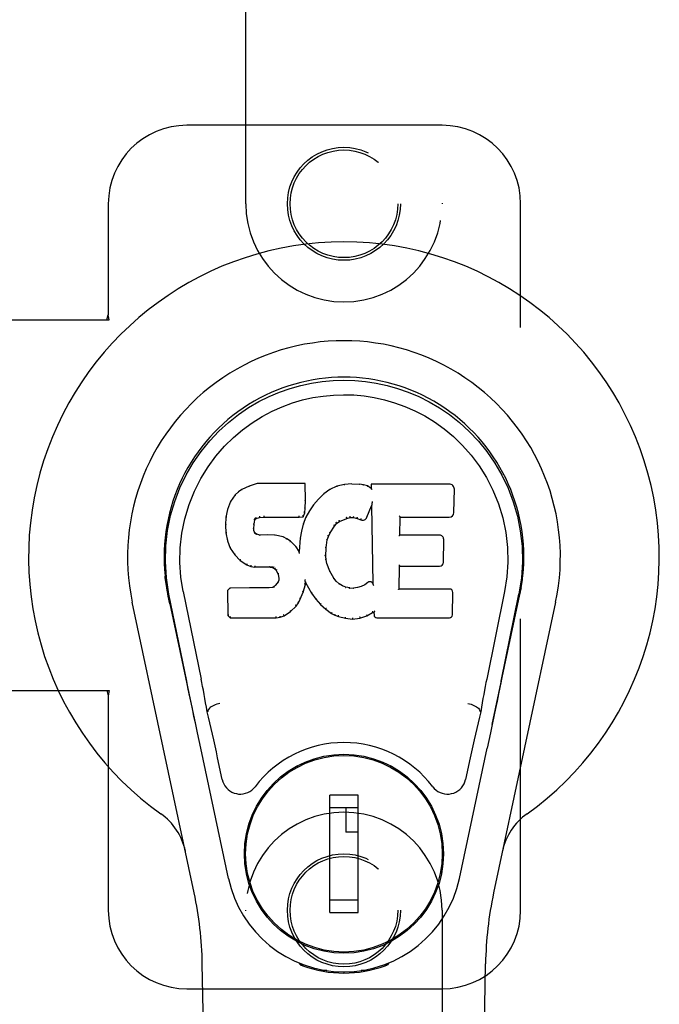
# Model space of a CAD drawing. Header units: inches. Extents: x 0 to 169, y 0 to 109.
# Tile 15 of 23: x 55.42 to 57.46, y 55.61 to 58.75. Entities that reach past the tile are written whole.
import ezdxf

# ---------------------------------------------------------------- set-up
doc = ezdxf.new("R2010")
doc.units = ezdxf.units.IN
doc.header["$LTSCALE"] = 9.280397
doc.header["$MEASUREMENT"] = 0
doc.linetypes.add('HIDDEN', pattern=[0.2, 0.1, -0.1])
doc.layers.add('DOOR_ASSEMBLY_RIGHT', color=7, linetype='CONTINUOUS')

msp = doc.modelspace()

# ---------------------------------------------------------------- linework, layer by layer
at = {"layer": 'DOOR_ASSEMBLY_RIGHT', "color": 8, "linetype": 'HIDDEN'}
for p, q in [((56.1421, 58.1588), (56.1421, 60.0163)), ((56.7671, 60.0163), (56.7671, 58.1588)), ((56.7671, 58.4088), (55.9546, 58.4088)), ((55.7046, 58.1588), (55.7046, 57.8056)), ((57.0171, 55.9088), (57.0171, 58.1588)), ((55.3866, 57.7888), (55.7076, 57.7888)), ((55.7002, 57.7888), (55.7046, 57.8056)), ((55.7076, 57.7888), (55.7046, 57.8056)), ((55.3866, 56.6088), (55.7076, 56.6088)), ((55.7002, 56.6088), (55.7046, 56.5919)), ((55.7076, 56.6088), (55.7046, 56.5919)), ((55.7046, 56.5919), (55.7046, 55.9088)), ((56.1421, 54.0513), (56.1421, 55.9088)), ((56.7671, 55.9088), (56.7671, 54.0513)), ((55.9546, 55.6588), (56.7671, 55.6588))]:
    msp.add_line(p, q, dxfattribs=at)
at = {"layer": 'DOOR_ASSEMBLY_RIGHT', "color": 7, "linetype": 'Continuous'}
for p, q in [((56.1527, 57.26), (56.1296, 57.2494)), ((56.1785, 57.2682), (56.1527, 57.26)), ((56.153, 57.2594), (56.1527, 57.26)), ((56.3314, 57.2682), (56.1785, 57.2682)), ((56.1786, 57.2676), (56.1785, 57.2682)), ((56.3308, 57.2676), (56.3314, 57.2682)), ((56.3326, 57.2134), (56.3314, 57.2682)), ((56.4325, 57.259), (56.41, 57.2491)), ((56.4561, 57.2644), (56.4325, 57.259)), ((56.4327, 57.2584), (56.4325, 57.259)), ((56.4797, 57.2668), (56.4561, 57.2644)), ((56.4562, 57.2638), (56.4561, 57.2644)), ((56.4797, 57.2668), (56.5037, 57.2663)), ((56.4797, 57.2661), (56.4797, 57.2668)), ((56.4798, 57.2655), (56.4797, 57.2661)), ((56.5036, 57.2657), (56.5037, 57.2663)), ((56.5165, 57.2643), (56.5037, 57.2663)), ((56.5164, 57.2637), (56.5165, 57.2643)), ((56.5294, 57.2601), (56.5165, 57.2643)), ((56.5291, 57.2595), (56.5294, 57.2601)), ((56.5415, 57.2521), (56.5294, 57.2601)), ((56.79, 57.2662), (56.5413, 57.2662)), ((56.5413, 57.2662), (56.5415, 57.2521)), ((56.5419, 57.2656), (56.5413, 57.2662)), ((56.1086, 57.2322), (56.0938, 57.2103)), ((56.1185, 57.2417), (56.1086, 57.2322)), ((56.1091, 57.2317), (56.1086, 57.2322)), ((56.1296, 57.2494), (56.1185, 57.2417)), ((56.1189, 57.2412), (56.1185, 57.2417)), ((56.1299, 57.2488), (56.1296, 57.2494)), ((56.3904, 57.2348), (56.3733, 57.2184)), ((56.41, 57.2491), (56.3904, 57.2348)), ((56.3908, 57.2343), (56.3904, 57.2348)), ((56.4104, 57.2485), (56.41, 57.2491)), ((56.5415, 57.2521), (56.5421, 57.251)), ((56.8048, 57.1754), (56.8061, 57.2498)), ((56.0938, 57.2103), (56.0841, 57.1857)), ((56.0944, 57.21), (56.0938, 57.2103)), ((56.3312, 57.189), (56.3326, 57.2134)), ((56.332, 57.2134), (56.3326, 57.2134)), ((56.3581, 57.2006), (56.3448, 57.1814)), ((56.3733, 57.2184), (56.3581, 57.2006)), ((56.3586, 57.2002), (56.3581, 57.2006)), ((56.3737, 57.218), (56.3733, 57.2184)), ((56.5276, 57.1604), (56.5425, 57.1972)), ((56.543, 57.2001), (56.5425, 57.1972)), ((56.5425, 57.1972), (56.5468, 56.95)), ((56.5432, 57.2019), (56.5431, 57.2014)), ((56.5433, 57.2026), (56.5432, 57.2019)), ((56.5434, 57.2033), (56.5433, 57.2026)), ((56.5436, 57.2045), (56.5434, 57.2033)), ((56.5438, 57.2055), (56.5436, 57.2045)), ((56.544, 57.2068), (56.5438, 57.2055)), ((56.5442, 57.2082), (56.544, 57.2068)), ((56.5446, 57.2101), (56.5442, 57.2082)), ((56.5448, 57.2112), (56.5446, 57.2101)), ((56.0841, 57.1857), (56.0791, 57.1606)), ((56.0847, 57.1855), (56.0841, 57.1857)), ((56.1862, 57.1599), (56.1996, 57.1609)), ((56.1995, 57.1648), (56.1996, 57.1634)), ((56.1996, 57.1615), (56.1996, 57.1609)), ((56.1996, 57.1609), (56.3125, 57.1609)), ((56.3125, 57.1634), (56.3124, 57.1648)), ((56.3125, 57.1609), (56.3252, 57.162)), ((56.3125, 57.1615), (56.3125, 57.1609)), ((56.3247, 57.1625), (56.3252, 57.162)), ((56.3252, 57.162), (56.3297, 57.1747)), ((56.3291, 57.1748), (56.3297, 57.1747)), ((56.3297, 57.1747), (56.3312, 57.189)), ((56.3306, 57.1891), (56.3312, 57.189)), ((56.3448, 57.1814), (56.3337, 57.1607)), ((56.3453, 57.181), (56.3448, 57.1814)), ((56.6324, 57.1036), (56.6334, 57.1608)), ((56.6328, 57.1614), (56.6334, 57.1608)), ((56.6334, 57.1608), (56.79, 57.1608)), ((56.0791, 57.1606), (56.0777, 57.1357)), ((56.0783, 57.1357), (56.0777, 57.1357)), ((56.0777, 57.1357), (56.0789, 57.1107)), ((56.0797, 57.1605), (56.0791, 57.1606)), ((56.1678, 57.124), (56.1687, 57.138)), ((56.1681, 57.138), (56.1687, 57.138)), ((56.1687, 57.138), (56.1707, 57.151)), ((56.1701, 57.1512), (56.1707, 57.151)), ((56.1707, 57.151), (56.1723, 57.1543)), ((56.1718, 57.1547), (56.1723, 57.1543)), ((56.1723, 57.1543), (56.1749, 57.1564)), ((56.1746, 57.1569), (56.1749, 57.1564)), ((56.1749, 57.1564), (56.1862, 57.1599)), ((56.1861, 57.1604), (56.1862, 57.1599)), ((56.3251, 57.1388), (56.3191, 57.1163)), ((56.3337, 57.1607), (56.3251, 57.1388)), ((56.3257, 57.1386), (56.3251, 57.1388)), ((56.3343, 57.1604), (56.3337, 57.1607)), ((56.4105, 57.1104), (56.4245, 57.1325)), ((56.424, 57.1328), (56.4245, 57.1325)), ((56.4245, 57.1325), (56.4316, 57.1412)), ((56.4312, 57.1416), (56.4316, 57.1412)), ((56.4316, 57.1412), (56.4404, 57.1472)), ((56.4401, 57.1477), (56.4404, 57.1472)), ((56.4404, 57.1472), (56.4637, 57.1569)), ((56.4636, 57.1574), (56.4637, 57.1569)), ((56.4637, 57.1569), (56.4745, 57.1596)), ((56.4744, 57.1602), (56.4745, 57.1596)), ((56.4745, 57.1596), (56.4854, 57.1595)), ((56.4855, 57.16), (56.4854, 57.1595)), ((56.4854, 57.1595), (56.4968, 57.1568)), ((56.497, 57.1573), (56.4968, 57.1568)), ((56.4968, 57.1568), (56.5084, 57.1523)), ((56.5087, 57.1528), (56.5084, 57.1523)), ((56.0795, 57.1107), (56.0789, 57.1107)), ((56.0789, 57.1107), (56.0835, 57.0858)), ((56.1672, 57.124), (56.1678, 57.124)), ((56.1677, 57.1179), (56.1683, 57.1181)), ((56.1683, 57.1181), (56.1678, 57.124)), ((56.1697, 57.1134), (56.1683, 57.1181)), ((56.1691, 57.1131), (56.1697, 57.1134)), ((56.1724, 57.1097), (56.1697, 57.1134)), ((56.1719, 57.1093), (56.1724, 57.1097)), ((56.176, 57.107), (56.1724, 57.1097)), ((56.1758, 57.1064), (56.176, 57.107)), ((56.1875, 57.1037), (56.176, 57.107)), ((56.2106, 57.1045), (56.1875, 57.1037)), ((56.1875, 57.1031), (56.1875, 57.1037)), ((56.2356, 57.1032), (56.2106, 57.1045)), ((56.2106, 57.1039), (56.2106, 57.1045)), ((56.2106, 57.1033), (56.2106, 57.1039)), ((56.2355, 57.1026), (56.2356, 57.1032)), ((56.2607, 57.0977), (56.2356, 57.1032)), ((56.3191, 57.1163), (56.3153, 57.0936)), ((56.3197, 57.1162), (56.3191, 57.1163)), ((56.4015, 57.0886), (56.405, 57.0997)), ((56.4045, 57.0999), (56.405, 57.0997)), ((56.405, 57.0997), (56.4105, 57.1104)), ((56.41, 57.1107), (56.4105, 57.1104)), ((56.6318, 57.103), (56.6324, 57.1036)), ((56.759, 57.1036), (56.6324, 57.1036)), ((56.0841, 57.086), (56.0835, 57.0858)), ((56.0835, 57.0858), (56.0928, 57.0621)), ((56.2605, 57.0971), (56.2607, 57.0977)), ((56.2732, 57.092), (56.2607, 57.0977)), ((56.2729, 57.0914), (56.2732, 57.092)), ((56.2843, 57.0841), (56.2732, 57.092)), ((56.2839, 57.0836), (56.2843, 57.0841)), ((56.3024, 57.0659), (56.2843, 57.0841)), ((56.3153, 57.0936), (56.3116, 57.0514)), ((56.3159, 57.0935), (56.3153, 57.0936)), ((56.398, 57.063), (56.4015, 57.0886)), ((56.4009, 57.0887), (56.4015, 57.0886)), ((56.7711, 57.0169), (56.7724, 57.09)), ((56.0933, 57.0624), (56.0928, 57.0621)), ((56.0928, 57.0621), (56.1068, 57.0407)), ((56.1073, 57.0411), (56.1068, 57.0407)), ((56.1068, 57.0407), (56.1246, 57.0224)), ((56.302, 57.0655), (56.3024, 57.0659)), ((56.3116, 57.0514), (56.3024, 57.0659)), ((56.3121, 57.0496), (56.3116, 57.0514)), ((56.3962, 57.0369), (56.3968, 57.0369)), ((56.3968, 57.0369), (56.398, 57.063)), ((56.3978, 57.0248), (56.3968, 57.0369)), ((56.3974, 57.063), (56.398, 57.063)), ((56.1249, 57.0229), (56.1246, 57.0224)), ((56.1246, 57.0224), (56.146, 57.0086)), ((56.1462, 57.0091), (56.146, 57.0086)), ((56.146, 57.0086), (56.1586, 57.0039)), ((56.1587, 57.0045), (56.1586, 57.0039)), ((56.1586, 57.0039), (56.1715, 57.0017)), ((56.3972, 57.0247), (56.3978, 57.0248)), ((56.4004, 57.0129), (56.3978, 57.0248)), ((56.3999, 57.0127), (56.4004, 57.0129)), ((56.4099, 56.9889), (56.4004, 57.0129)), ((56.6306, 56.932), (56.6319, 57.0051)), ((56.6314, 57.0056), (56.6319, 57.0051)), ((56.6319, 57.0051), (56.759, 57.0051)), ((56.1716, 57.0023), (56.1715, 57.0017)), ((56.2193, 57.0013), (56.1715, 57.0017)), ((56.2193, 57.0018), (56.2193, 57.0013)), ((56.2193, 57.0013), (56.2257, 57.0007)), ((56.2258, 57.0012), (56.2257, 57.0007)), ((56.2257, 57.0007), (56.2308, 56.999)), ((56.231, 56.9995), (56.2308, 56.999)), ((56.2308, 56.999), (56.2352, 56.9956)), ((56.2356, 56.9961), (56.2352, 56.9956)), ((56.2352, 56.9956), (56.2392, 56.991)), ((56.2397, 56.9914), (56.2392, 56.991)), ((56.2392, 56.991), (56.245, 56.9793)), ((56.2456, 56.9795), (56.245, 56.9793)), ((56.245, 56.9793), (56.2474, 56.966)), ((56.4093, 56.9887), (56.4099, 56.9889)), ((56.4223, 56.9666), (56.4099, 56.9889)), ((56.2368, 56.9439), (56.2323, 56.9395)), ((56.2451, 56.955), (56.2368, 56.9439)), ((56.2373, 56.9435), (56.2368, 56.9439)), ((56.2469, 56.9602), (56.2451, 56.955)), ((56.2456, 56.9547), (56.2451, 56.955)), ((56.2474, 56.966), (56.2469, 56.9602)), ((56.2475, 56.96), (56.2469, 56.9602)), ((56.248, 56.966), (56.2474, 56.966)), ((56.3249, 56.9224), (56.3318, 56.9464)), ((56.3307, 56.9611), (56.3305, 56.9622)), ((56.3309, 56.9604), (56.3307, 56.9611)), ((56.331, 56.9598), (56.3309, 56.9604)), ((56.3312, 56.9591), (56.331, 56.9598)), ((56.3313, 56.9585), (56.3312, 56.9591)), ((56.3312, 56.9465), (56.3318, 56.9464)), ((56.3314, 56.9579), (56.3313, 56.9585)), ((56.3315, 56.9572), (56.3314, 56.9579)), ((56.3318, 56.9464), (56.3323, 56.9523)), ((56.3323, 56.9523), (56.3319, 56.9542)), ((56.3323, 56.9523), (56.3515, 56.9183)), ((56.4218, 56.9662), (56.4223, 56.9666)), ((56.4302, 56.9572), (56.4223, 56.9666)), ((56.4297, 56.9568), (56.4302, 56.9572)), ((56.4395, 56.9489), (56.4302, 56.9572)), ((56.4391, 56.9484), (56.4395, 56.9489)), ((56.4497, 56.942), (56.4395, 56.9489)), ((56.4494, 56.9414), (56.4497, 56.942)), ((56.4608, 56.9375), (56.4497, 56.942)), ((56.5208, 56.9457), (56.5094, 56.9405)), ((56.5312, 56.9529), (56.5208, 56.9457)), ((56.5211, 56.9452), (56.5208, 56.9457)), ((56.5315, 56.9524), (56.5312, 56.9529)), ((56.5468, 56.95), (56.5468, 56.95)), ((56.5474, 56.9479), (56.5468, 56.95)), ((56.5495, 56.9425), (56.5488, 56.9446)), ((55.8906, 56.9359), (55.892, 56.9288)), ((55.8937, 56.9192), (55.8931, 56.9222)), ((55.8943, 56.916), (55.8937, 56.9192)), ((55.8956, 56.9095), (55.8943, 56.916)), ((55.9541, 56.6383), (55.8976, 56.9152)), ((55.9431, 56.9244), (56.0001, 56.6454)), ((56.0918, 56.9351), (56.0838, 56.927)), ((56.0844, 56.9268), (56.0838, 56.927)), ((56.0838, 56.927), (56.0852, 56.8478)), ((56.1535, 56.9357), (56.0918, 56.9351)), ((56.092, 56.9345), (56.0918, 56.9351)), ((56.2142, 56.936), (56.1535, 56.9357)), ((56.1535, 56.9351), (56.1535, 56.9357)), ((56.1535, 56.9351), (56.1535, 56.9345)), ((56.2278, 56.9371), (56.2142, 56.936)), ((56.2142, 56.9354), (56.2142, 56.936)), ((56.2142, 56.9354), (56.2143, 56.9348)), ((56.2323, 56.9395), (56.2278, 56.9371)), ((56.228, 56.9365), (56.2278, 56.9371)), ((56.2327, 56.939), (56.2323, 56.9395)), ((56.3157, 56.8996), (56.3249, 56.9224)), ((56.3244, 56.9226), (56.3249, 56.9224)), ((56.352, 56.9186), (56.3515, 56.9183)), ((56.3515, 56.9183), (56.3647, 56.8996)), ((56.4607, 56.9369), (56.4608, 56.9375)), ((56.473, 56.9353), (56.4608, 56.9375)), ((56.473, 56.9353), (56.4854, 56.9348)), ((56.473, 56.9347), (56.473, 56.9353)), ((56.4975, 56.9367), (56.4854, 56.9348)), ((56.4855, 56.9342), (56.4854, 56.9348)), ((56.5094, 56.9405), (56.4975, 56.9367)), ((56.4976, 56.9361), (56.4975, 56.9367)), ((56.5097, 56.9399), (56.5094, 56.9405)), ((56.63, 56.9314), (56.6306, 56.932)), ((56.7906, 56.932), (56.6306, 56.932)), ((56.7997, 56.8493), (56.801, 56.9214)), ((56.9661, 56.9244), (56.9091, 56.6454)), ((56.9551, 56.6383), (57.0116, 56.9152)), ((57.0135, 56.9095), (57.0151, 56.9172)), ((57.0151, 56.9172), (57.0156, 56.9199)), ((57.0156, 56.9199), (57.0162, 56.9226)), ((57.0162, 56.9226), (57.0177, 56.9309)), ((57.0186, 56.9359), (57.0172, 56.9288)), ((57.0177, 56.9309), (57.0186, 56.9359)), ((55.9781, 55.9642), (55.7807, 56.8902)), ((55.8987, 56.8947), (55.8956, 56.9095)), ((55.9007, 56.8852), (55.8987, 56.8947)), ((55.9007, 56.8852), (55.9826, 56.5009)), ((56.3026, 56.8778), (56.3099, 56.8884)), ((56.3094, 56.8887), (56.3099, 56.8884)), ((56.3099, 56.8884), (56.3157, 56.8996)), ((56.3152, 56.8999), (56.3157, 56.8996)), ((56.3651, 56.8999), (56.3647, 56.8996)), ((56.3647, 56.8996), (56.38, 56.8826)), ((56.3804, 56.883), (56.38, 56.8826)), ((56.38, 56.8826), (56.397, 56.8675)), ((56.9266, 56.5009), (57.0084, 56.8852)), ((57.1284, 56.8902), (56.9311, 55.9642)), ((57.0085, 56.8852), (57.0105, 56.8947)), ((57.0105, 56.8947), (57.0135, 56.9095)), ((56.0858, 56.848), (56.0852, 56.8478)), ((56.0852, 56.8478), (56.0928, 56.8404)), ((56.2639, 56.8463), (56.2847, 56.8606)), ((56.2844, 56.861), (56.2847, 56.8606)), ((56.2847, 56.8606), (56.3026, 56.8778)), ((56.3021, 56.8782), (56.3026, 56.8778)), ((56.3974, 56.8679), (56.397, 56.8675)), ((56.397, 56.8675), (56.4153, 56.8536)), ((56.4156, 56.854), (56.4153, 56.8536)), ((56.4153, 56.8536), (56.4258, 56.8482)), ((56.426, 56.8487), (56.4258, 56.8482)), ((56.4258, 56.8482), (56.4368, 56.8444)), ((56.5273, 56.8463), (56.5459, 56.8575)), ((56.5457, 56.858), (56.5459, 56.8575)), ((56.5459, 56.8575), (56.5503, 56.8575)), ((56.5508, 56.858), (56.5503, 56.8575)), ((56.5503, 56.8575), (56.5504, 56.8493)), ((56.093, 56.8409), (56.0928, 56.8404)), ((56.0928, 56.8404), (56.239, 56.8404)), ((56.2389, 56.8429), (56.2388, 56.8443)), ((56.2389, 56.8409), (56.239, 56.8404)), ((56.239, 56.8404), (56.2517, 56.842)), ((56.2516, 56.8426), (56.2517, 56.842)), ((56.2517, 56.842), (56.2639, 56.8463)), ((56.2636, 56.8468), (56.2639, 56.8463)), ((56.437, 56.845), (56.4368, 56.8444)), ((56.4368, 56.8444), (56.4591, 56.8388)), ((56.4592, 56.8393), (56.4591, 56.8388)), ((56.4591, 56.8388), (56.482, 56.8362)), ((56.482, 56.8402), (56.482, 56.8368)), ((56.482, 56.8362), (56.5051, 56.8394)), ((56.482, 56.8368), (56.482, 56.8362)), ((56.505, 56.84), (56.5051, 56.8394)), ((56.5051, 56.8394), (56.5273, 56.8463)), ((56.527, 56.8468), (56.5273, 56.8463)), ((56.5595, 56.8404), (56.7906, 56.8404)), ((56.0212, 56.5416), (56.0191, 56.5413)), ((56.888, 56.5416), (56.89, 56.5413)), ((56.9209, 56.4739), (56.9106, 56.4253)), ((56.0869, 56.0106), (55.9986, 56.4253)), ((56.8223, 56.0106), (56.9106, 56.4253)), ((56.0673, 56.3258), (56.0526, 56.3949)), ((56.8566, 56.3949), (56.8419, 56.3258)), ((56.3069, 56.369), (56.3069, 56.3646)), ((56.6022, 56.369), (56.6022, 56.3646)), ((56.4999, 56.2759), (56.4093, 56.2759)), ((56.4093, 55.9019), (56.4093, 56.2759)), ((56.4999, 55.9019), (56.4999, 56.2759)), ((56.1745, 56.2365), (56.1788, 56.2365)), ((56.4093, 56.2365), (56.4999, 56.2365)), ((56.4605, 56.2365), (56.4605, 56.1578)), ((56.7303, 56.2365), (56.7347, 56.2365)), ((56.4999, 56.1578), (56.4605, 56.1578)), ((56.1745, 55.9413), (56.1788, 55.9413)), ((56.4999, 55.9413), (56.4093, 55.9413)), ((56.7303, 55.9413), (56.7347, 55.9413)), ((56.4093, 55.9019), (56.4999, 55.9019)), ((56.3069, 55.8088), (56.3069, 55.8131)), ((56.6022, 55.8088), (56.6022, 55.8131)), ((56.0761, 51.5993), (56.0038, 55.7386)), ((56.3158, 55.7353), (56.3131, 55.741)), ((56.3194, 55.7384), (56.3193, 55.7339)), ((56.5898, 55.7384), (56.5898, 55.7339)), ((56.5961, 55.741), (56.5933, 55.7353)), ((56.8331, 51.5993), (56.9053, 55.7386)), ((56.3999, 55.7172), (56.3789, 55.7169)), ((56.4546, 55.713), (56.4546, 55.709)), ((56.5302, 55.7169), (56.5093, 55.7172))]:
    msp.add_line(p, q, dxfattribs=at)
for points in [[(55.8976, 56.9151), (55.8894, 56.9678), (55.8862, 57.0195), (55.8876, 57.0698), (55.8932, 57.1185), (55.9028, 57.1658), (55.9161, 57.2111), (55.9327, 57.2543), (55.9524, 57.2953), (55.975, 57.3341), (56.0001, 57.3704), (56.0275, 57.4041), (56.0567, 57.4349), (56.0873, 57.4628), (56.1189, 57.4877), (56.1511, 57.5096), (56.1837, 57.5287), (56.2166, 57.5452), (56.2498, 57.5592), (56.2835, 57.571), (56.3174, 57.5806), (56.3512, 57.5879), (56.3853, 57.5931), (56.4199, 57.5963), (56.4546, 57.5974)], [(56.4546, 57.5974), (56.4888, 57.5963), (56.5232, 57.5932), (56.5575, 57.588), (56.5918, 57.5806), (56.6256, 57.571), (56.6593, 57.5592), (56.6929, 57.545), (56.7261, 57.5283), (56.7587, 57.5092), (56.7908, 57.4873), (56.8227, 57.4621), (56.8534, 57.434), (56.8825, 57.4031), (56.9097, 57.3695), (56.9348, 57.3331), (56.9574, 57.2941), (56.9771, 57.2527), (56.9937, 57.2093), (57.0067, 57.1643), (57.0161, 57.1175), (57.0217, 57.0688), (57.023, 57.0186), (57.0197, 56.9672), (57.0116, 56.9151)], [(55.9431, 56.9244), (55.9358, 56.9701), (55.9327, 57.0162), (55.9337, 57.063), (55.9388, 57.1096), (55.9484, 57.1559), (55.9618, 57.2009), (55.9788, 57.2437), (55.9991, 57.2839), (56.0221, 57.3211), (56.0473, 57.3553), (56.0742, 57.3864), (56.1026, 57.4144), (56.1322, 57.4394), (56.1627, 57.4616), (56.194, 57.4812), (56.2259, 57.4981), (56.258, 57.5124), (56.2904, 57.5244), (56.323, 57.534), (56.3557, 57.5414), (56.3883, 57.5466), (56.4209, 57.5498), (56.4535, 57.5509), (56.486, 57.5499), (56.5185, 57.5469), (56.5509, 57.5419), (56.5834, 57.5347), (56.6158, 57.5253), (56.6482, 57.5136), (56.6802, 57.4996), (56.7118, 57.4831), (56.7429, 57.464), (56.7735, 57.4421), (56.8033, 57.4173), (56.832, 57.3895), (56.8592, 57.3587), (56.8848, 57.3245), (56.9082, 57.2872), (56.9289, 57.2466), (56.9465, 57.2035), (56.9602, 57.1585), (56.9699, 57.1121)], [(56.153, 57.2594), (56.1531, 57.2594), (56.1532, 57.2594), (56.1533, 57.2593), (56.1534, 57.2592), (56.1535, 57.2591), (56.1537, 57.259)], [(56.1786, 57.2676), (56.1786, 57.2676), (56.1787, 57.2675), (56.1787, 57.2674), (56.1788, 57.2673), (56.1788, 57.2672), (56.1789, 57.267)], [(56.3302, 57.2676), (56.3301, 57.2676), (56.3298, 57.2675), (56.3296, 57.2674), (56.3294, 57.2673), (56.3291, 57.2672), (56.3289, 57.267)], [(56.4333, 57.2579), (56.4332, 57.2581), (56.4331, 57.2582), (56.433, 57.2583), (56.4329, 57.2584), (56.4328, 57.2584), (56.4327, 57.2584)], [(56.4565, 57.2632), (56.4565, 57.2634), (56.4564, 57.2635), (56.4564, 57.2636), (56.4563, 57.2637), (56.4563, 57.2638), (56.4562, 57.2638)], [(56.5035, 57.2651), (56.5035, 57.2653), (56.5035, 57.2654), (56.5036, 57.2655), (56.5036, 57.2656), (56.5036, 57.2657), (56.5036, 57.2657)], [(56.5159, 57.2632), (56.516, 57.2633), (56.5161, 57.2635), (56.5162, 57.2636), (56.5162, 57.2637), (56.5163, 57.2637), (56.5164, 57.2637)], [(56.5283, 57.2591), (56.5284, 57.2593), (56.5286, 57.2594), (56.5287, 57.2595), (56.5289, 57.2595), (56.529, 57.2596), (56.5291, 57.2595)], [(56.5439, 57.265), (56.5436, 57.2651), (56.5434, 57.2653), (56.5431, 57.2654), (56.5429, 57.2655), (56.5427, 57.2655), (56.5425, 57.2655)], [(56.1091, 57.2318), (56.1093, 57.2319), (56.1095, 57.232), (56.1097, 57.232), (56.11, 57.232), (56.1103, 57.2319), (56.1106, 57.2318)], [(56.1189, 57.2412), (56.1191, 57.2413), (56.1192, 57.2413), (56.1194, 57.2413), (56.1196, 57.2413), (56.1198, 57.2412), (56.1201, 57.241)], [(56.13, 57.2489), (56.1301, 57.2489), (56.1302, 57.2489), (56.1303, 57.2489), (56.1305, 57.2488), (56.1307, 57.2487), (56.1309, 57.2485)], [(56.392, 57.2341), (56.3917, 57.2343), (56.3915, 57.2344), (56.3913, 57.2344), (56.3911, 57.2344), (56.3909, 57.2344), (56.3908, 57.2342)], [(56.4113, 57.2482), (56.4111, 57.2484), (56.4109, 57.2485), (56.4107, 57.2485), (56.4106, 57.2486), (56.4105, 57.2486), (56.4103, 57.2485)], [(56.5441, 57.2487), (56.5438, 57.2491), (56.5436, 57.2495), (56.5433, 57.2499), (56.543, 57.2503), (56.5428, 57.2505), (56.5425, 57.2507)], [(56.0944, 57.2101), (56.0946, 57.2103), (56.0948, 57.2104), (56.0951, 57.2105), (56.0954, 57.2106), (56.0958, 57.2106), (56.0961, 57.2105)], [(56.332, 57.2134), (56.3319, 57.2138), (56.3317, 57.2142), (56.3314, 57.2144), (56.331, 57.2146), (56.3305, 57.2148), (56.33, 57.2148)], [(56.3602, 57.2004), (56.3598, 57.2005), (56.3595, 57.2006), (56.3593, 57.2006), (56.359, 57.2005), (56.3588, 57.2004), (56.3586, 57.2002)], [(56.3752, 57.218), (56.3749, 57.2181), (56.3746, 57.2182), (56.3744, 57.2182), (56.3741, 57.2182), (56.3739, 57.2181), (56.3737, 57.2179)], [(56.5431, 57.2009), (56.543, 57.2006), (56.543, 57.2005), (56.543, 57.2003)], [(56.5431, 57.2014), (56.5431, 57.2012), (56.5431, 57.201), (56.5431, 57.2009)], [(56.0797, 57.1606), (56.0798, 57.1609), (56.0801, 57.1612), (56.0804, 57.1614), (56.0808, 57.1616), (56.0812, 57.1616), (56.0817, 57.1616)], [(56.0848, 57.1856), (56.0849, 57.1858), (56.0852, 57.186), (56.0855, 57.1862), (56.0858, 57.1863), (56.0862, 57.1863), (56.0866, 57.1863)], [(56.1857, 57.1638), (56.1859, 57.1634), (56.186, 57.1629), (56.1861, 57.1623), (56.1862, 57.1618), (56.1862, 57.1613), (56.1862, 57.1609), (56.1862, 57.1606), (56.1861, 57.1604)], [(56.1996, 57.1634), (56.1996, 57.1629), (56.1996, 57.1625), (56.1996, 57.1621), (56.1996, 57.1618), (56.1996, 57.1615), (56.1996, 57.1615)], [(56.3125, 57.1615), (56.3125, 57.1615), (56.3125, 57.1618), (56.3125, 57.1621), (56.3125, 57.1625), (56.3125, 57.1629), (56.3125, 57.1634)], [(56.3248, 57.1629), (56.3249, 57.1631), (56.3248, 57.1635), (56.3247, 57.1638), (56.3245, 57.1642), (56.3243, 57.1647), (56.324, 57.1651), (56.3237, 57.1655), (56.3233, 57.1658)], [(56.3291, 57.175), (56.329, 57.1753), (56.3289, 57.1757), (56.3286, 57.176), (56.3282, 57.1763), (56.3277, 57.1765), (56.3271, 57.1766)], [(56.3306, 57.189), (56.3306, 57.1894), (56.3304, 57.1898), (56.3301, 57.1901), (56.3297, 57.1903), (56.3292, 57.1905), (56.3287, 57.1906)], [(56.336, 57.1609), (56.3357, 57.161), (56.3353, 57.161), (56.335, 57.1609), (56.3347, 57.1608), (56.3344, 57.1606), (56.3342, 57.1603)], [(56.347, 57.1814), (56.3467, 57.1815), (56.3463, 57.1815), (56.346, 57.1815), (56.3457, 57.1814), (56.3455, 57.1812), (56.3453, 57.181)], [(56.4636, 57.1574), (56.4637, 57.1576), (56.4638, 57.1578), (56.4638, 57.1582), (56.4637, 57.1586), (56.4636, 57.1592), (56.4634, 57.1597), (56.4632, 57.1602), (56.4629, 57.1607)], [(56.4745, 57.1602), (56.4745, 57.1603), (56.4745, 57.1605), (56.4745, 57.1609), (56.4745, 57.1613), (56.4745, 57.1619), (56.4744, 57.1624), (56.4743, 57.163), (56.4742, 57.1635)], [(56.4855, 57.16), (56.4854, 57.1601), (56.4854, 57.1603), (56.4854, 57.1607), (56.4854, 57.1612), (56.4854, 57.1617), (56.4855, 57.1623), (56.4856, 57.1629), (56.4857, 57.1634)], [(56.6308, 57.1647), (56.6311, 57.1645), (56.6313, 57.1643), (56.6316, 57.1641), (56.6318, 57.1638), (56.632, 57.1636), (56.6322, 57.1634)], [(56.6322, 57.1634), (56.6324, 57.1631), (56.6325, 57.1628), (56.6326, 57.1626), (56.6327, 57.1624), (56.6328, 57.1622), (56.6328, 57.162)], [(56.0783, 57.1357), (56.0784, 57.1361), (56.0786, 57.1364), (56.0789, 57.1367), (56.0793, 57.1369), (56.0798, 57.137), (56.0802, 57.137)], [(56.1661, 57.1396), (56.1666, 57.1395), (56.1671, 57.1393), (56.1675, 57.1391), (56.1678, 57.1388), (56.168, 57.1384), (56.1681, 57.138)], [(56.1682, 57.1531), (56.1687, 57.153), (56.1692, 57.1528), (56.1696, 57.1525), (56.1699, 57.1521), (56.1701, 57.1517), (56.1701, 57.1513)], [(56.1702, 57.1573), (56.1708, 57.157), (56.1713, 57.1566), (56.1716, 57.1562), (56.1719, 57.1557), (56.172, 57.1552), (56.1719, 57.1548)], [(56.1736, 57.1601), (56.174, 57.1597), (56.1742, 57.1593), (56.1745, 57.1589), (56.1747, 57.1584), (56.1748, 57.1579), (56.1748, 57.1575), (56.1748, 57.1572), (56.1747, 57.157)], [(56.3276, 57.1393), (56.3272, 57.1394), (56.3268, 57.1394), (56.3264, 57.1393), (56.3261, 57.1391), (56.3258, 57.1389), (56.3257, 57.1386)], [(56.424, 57.1329), (56.4241, 57.1332), (56.4241, 57.1335), (56.424, 57.1338), (56.4238, 57.1342), (56.4235, 57.1346), (56.4232, 57.1349), (56.4228, 57.1351), (56.4224, 57.1353)], [(56.4312, 57.1417), (56.4314, 57.142), (56.4314, 57.1423), (56.4313, 57.1427), (56.4312, 57.143), (56.4309, 57.1435), (56.4306, 57.1438), (56.4302, 57.1442), (56.4298, 57.1445)], [(56.4401, 57.1477), (56.4403, 57.1479), (56.4403, 57.1482), (56.4403, 57.1486), (56.4402, 57.149), (56.44, 57.1495), (56.4398, 57.15), (56.4395, 57.1504), (56.4391, 57.1508)], [(56.497, 57.1573), (56.4968, 57.1575), (56.4968, 57.1577), (56.4968, 57.1581), (56.4968, 57.1585), (56.4969, 57.1591), (56.4971, 57.1596), (56.4973, 57.1601), (56.4976, 57.1606)], [(56.5094, 57.156), (56.5091, 57.1556), (56.5089, 57.1551), (56.5087, 57.1546), (56.5085, 57.1541), (56.5084, 57.1536), (56.5084, 57.1533), (56.5085, 57.153), (56.5087, 57.1528)], [(56.0795, 57.1108), (56.0796, 57.1112), (56.0798, 57.1115), (56.0801, 57.1118), (56.0805, 57.1121), (56.081, 57.1123), (56.0815, 57.1123)], [(56.1653, 57.1253), (56.1657, 57.1253), (56.1662, 57.1252), (56.1666, 57.125), (56.1669, 57.1247), (56.1671, 57.1243), (56.1672, 57.1239)], [(56.1657, 57.1189), (56.1661, 57.1189), (56.1666, 57.1189), (56.1669, 57.1188), (56.1672, 57.1186), (56.1675, 57.1183), (56.1676, 57.118)], [(56.1673, 57.1136), (56.1677, 57.1137), (56.168, 57.1137), (56.1683, 57.1137), (56.1686, 57.1136), (56.1688, 57.1134), (56.169, 57.1133)], [(56.1705, 57.1092), (56.1708, 57.1093), (56.171, 57.1094), (56.1713, 57.1095), (56.1715, 57.1095), (56.1717, 57.1094), (56.1718, 57.1093)], [(56.1749, 57.106), (56.175, 57.1062), (56.1752, 57.1063), (56.1753, 57.1064), (56.1755, 57.1064), (56.1756, 57.1064), (56.1757, 57.1064)], [(56.1872, 57.1025), (56.1873, 57.1027), (56.1873, 57.1028), (56.1873, 57.1029), (56.1874, 57.103), (56.1874, 57.1031), (56.1875, 57.1031)], [(56.2353, 57.102), (56.2353, 57.1022), (56.2354, 57.1023), (56.2354, 57.1024), (56.2354, 57.1025), (56.2355, 57.1026), (56.2355, 57.1026)], [(56.3217, 57.1171), (56.3212, 57.1171), (56.3208, 57.1171), (56.3204, 57.117), (56.3201, 57.1168), (56.3199, 57.1165), (56.3197, 57.1162)], [(56.4045, 57.1), (56.4045, 57.1004), (56.4044, 57.1008), (56.4041, 57.1012), (56.4037, 57.1016), (56.4032, 57.1018), (56.4027, 57.102)], [(56.41, 57.1107), (56.4101, 57.1111), (56.41, 57.1115), (56.4098, 57.112), (56.4094, 57.1124), (56.4089, 57.1128), (56.4083, 57.113)], [(56.6298, 57.1024), (56.63, 57.1025), (56.6303, 57.1027), (56.6305, 57.1028), (56.6307, 57.1029), (56.6309, 57.1029), (56.6311, 57.1029)], [(56.9699, 57.1121), (56.9753, 57.0647), (56.9765, 57.0171), (56.9734, 56.9705), (56.9661, 56.9244)], [(56.0841, 57.086), (56.0841, 57.0864), (56.0843, 57.0868), (56.0845, 57.0872), (56.0849, 57.0875), (56.0854, 57.0877), (56.086, 57.0879)], [(56.2599, 57.0966), (56.26, 57.0968), (56.2601, 57.0969), (56.2602, 57.097), (56.2603, 57.097), (56.2604, 57.0971), (56.2605, 57.0971)], [(56.2719, 57.0911), (56.2722, 57.0913), (56.2724, 57.0914), (56.2725, 57.0915), (56.2726, 57.0915), (56.2728, 57.0915), (56.2729, 57.0915)], [(56.2826, 57.0835), (56.2828, 57.0836), (56.2831, 57.0837), (56.2833, 57.0838), (56.2835, 57.0838), (56.2837, 57.0837), (56.2838, 57.0837)], [(56.3178, 57.0946), (56.3173, 57.0946), (56.3169, 57.0945), (56.3165, 57.0943), (56.3162, 57.0941), (56.316, 57.0938), (56.3158, 57.0935)], [(56.4009, 57.0888), (56.4009, 57.0891), (56.4007, 57.0895), (56.4004, 57.0899), (56.4, 57.0902), (56.3995, 57.0904), (56.399, 57.0905)], [(56.0933, 57.0624), (56.0933, 57.0629), (56.0934, 57.0633), (56.0936, 57.0637), (56.094, 57.0641), (56.0945, 57.0644), (56.0951, 57.0646)], [(56.1072, 57.0412), (56.1071, 57.0414), (56.1071, 57.0418), (56.1072, 57.0421), (56.1074, 57.0425), (56.1077, 57.0428), (56.108, 57.0432), (56.1084, 57.0435), (56.1088, 57.0437)], [(56.3004, 57.0656), (56.3007, 57.0657), (56.301, 57.0658), (56.3013, 57.0658), (56.3015, 57.0658), (56.3017, 57.0657), (56.3019, 57.0656)], [(56.3135, 57.045), (56.313, 57.0468), (56.3128, 57.0477), (56.3125, 57.0484), (56.3123, 57.049), (56.3122, 57.0494)], [(56.3962, 57.037), (56.3961, 57.0373), (56.3959, 57.0376), (56.3956, 57.0379), (56.3952, 57.0381), (56.3947, 57.0382), (56.3942, 57.0382)], [(56.3974, 57.0631), (56.3973, 57.0634), (56.3971, 57.0638), (56.3968, 57.0641), (56.3964, 57.0643), (56.3959, 57.0645), (56.3954, 57.0646)], [(56.1249, 57.0229), (56.1248, 57.0232), (56.1247, 57.0235), (56.1248, 57.0239), (56.1249, 57.0243), (56.1251, 57.0247), (56.1254, 57.0251), (56.1258, 57.0255), (56.1262, 57.0258)], [(56.1462, 57.0091), (56.1461, 57.0093), (56.146, 57.0096), (56.146, 57.01), (56.1461, 57.0104), (56.1463, 57.0109), (56.1465, 57.0114), (56.1468, 57.0118), (56.1471, 57.0122)], [(56.1587, 57.0045), (56.1586, 57.0046), (56.1586, 57.0048), (56.1586, 57.0052), (56.1586, 57.0057), (56.1587, 57.0062), (56.1588, 57.0067), (56.159, 57.0073), (56.1593, 57.0078)], [(56.1716, 57.0023), (56.1716, 57.0024), (56.1715, 57.0026), (56.1715, 57.003), (56.1715, 57.0034), (56.1716, 57.004), (56.1716, 57.0046), (56.1717, 57.0051), (56.1718, 57.0057)], [(56.2193, 57.0018), (56.2193, 57.0019), (56.2193, 57.0021), (56.2193, 57.0025), (56.2193, 57.003), (56.2193, 57.0035), (56.2194, 57.0041), (56.2194, 57.0047), (56.2194, 57.0052)], [(56.2258, 57.0012), (56.2257, 57.0013), (56.2257, 57.0016), (56.2257, 57.0019), (56.2257, 57.0024), (56.2258, 57.0029), (56.2259, 57.0035), (56.2261, 57.0041), (56.2262, 57.0045)], [(56.3972, 57.0247), (56.3971, 57.025), (56.3968, 57.0253), (56.3965, 57.0255), (56.3961, 57.0256), (56.3957, 57.0257), (56.3953, 57.0257)], [(56.3998, 57.0128), (56.3997, 57.0131), (56.3994, 57.0133), (56.3991, 57.0134), (56.3988, 57.0135), (56.3984, 57.0136), (56.398, 57.0135)], [(56.6294, 57.009), (56.6296, 57.0088), (56.6299, 57.0086), (56.6301, 57.0083), (56.6304, 57.0081), (56.6306, 57.0078), (56.6308, 57.0076)], [(56.6308, 57.0076), (56.6309, 57.0073), (56.6311, 57.0071), (56.6312, 57.0068), (56.6313, 57.0066), (56.6313, 57.0064), (56.6313, 57.0062)], [(55.8905, 56.9359), (55.8894, 56.9422), (55.8884, 56.9485), (55.8874, 56.9548), (55.8866, 56.9611), (55.8858, 56.9672), (55.8851, 56.9734)], [(56.231, 56.9995), (56.2309, 56.9997), (56.2308, 57), (56.2308, 57.0004), (56.2309, 57.0008), (56.2311, 57.0013), (56.2314, 57.0018), (56.2317, 57.0022), (56.232, 57.0026)], [(56.2357, 56.996), (56.2355, 56.9963), (56.2354, 56.9967), (56.2355, 56.9971), (56.2357, 56.9975), (56.2359, 56.9979), (56.2362, 56.9983), (56.2366, 56.9986), (56.237, 56.9989)], [(56.2396, 56.9914), (56.2395, 56.9918), (56.2396, 56.9923), (56.2399, 56.9927), (56.2402, 56.9932), (56.2407, 56.9935), (56.2413, 56.9938)], [(56.2456, 56.9796), (56.2456, 56.98), (56.2458, 56.9804), (56.2461, 56.9807), (56.2465, 56.9811), (56.2469, 56.9813), (56.2475, 56.9815)], [(56.4093, 56.9887), (56.4091, 56.9889), (56.4089, 56.9891), (56.4086, 56.9892), (56.4083, 56.9892), (56.4079, 56.9892), (56.4075, 56.9892)], [(57.0186, 56.9359), (57.0197, 56.9423), (57.0208, 56.9487), (57.0217, 56.955), (57.0226, 56.9612), (57.0234, 56.9673), (57.0241, 56.9734)], [(56.2373, 56.9435), (56.2375, 56.9437), (56.2377, 56.9438), (56.238, 56.9438), (56.2382, 56.9438), (56.2385, 56.9437), (56.2388, 56.9436)], [(56.2457, 56.9548), (56.2459, 56.9549), (56.2461, 56.9551), (56.2464, 56.9551), (56.2467, 56.9552), (56.247, 56.9552), (56.2474, 56.9551)], [(56.2476, 56.9602), (56.2477, 56.9604), (56.248, 56.9606), (56.2483, 56.9608), (56.2486, 56.9609), (56.249, 56.961), (56.2495, 56.961)], [(56.248, 56.9662), (56.2481, 56.9665), (56.2483, 56.9668), (56.2486, 56.9671), (56.249, 56.9673), (56.2495, 56.9674), (56.25, 56.9675)], [(56.3312, 56.9466), (56.3312, 56.9469), (56.331, 56.9473), (56.3307, 56.9476), (56.3303, 56.9479), (56.3298, 56.9481), (56.3293, 56.9482)], [(56.3317, 56.956), (56.3317, 56.9563), (56.3316, 56.9565), (56.3315, 56.9572)], [(56.3319, 56.9544), (56.3319, 56.9546), (56.3319, 56.9547), (56.3319, 56.9549), (56.3319, 56.9551), (56.3318, 56.9553), (56.3318, 56.9556), (56.3318, 56.9558), (56.3317, 56.956)], [(56.4201, 56.9664), (56.4205, 56.9665), (56.4208, 56.9666), (56.4211, 56.9666), (56.4213, 56.9665), (56.4215, 56.9664), (56.4217, 56.9663)], [(56.4283, 56.9568), (56.4286, 56.9569), (56.4289, 56.957), (56.4291, 56.957), (56.4293, 56.957), (56.4296, 56.9569), (56.4297, 56.9568)], [(56.4379, 56.9482), (56.4382, 56.9483), (56.4385, 56.9484), (56.4386, 56.9485), (56.4388, 56.9485), (56.439, 56.9484), (56.4392, 56.9483)], [(56.4485, 56.941), (56.4487, 56.9412), (56.4489, 56.9413), (56.449, 56.9414), (56.4492, 56.9414), (56.4493, 56.9414), (56.4494, 56.9414)], [(56.522, 56.9449), (56.5218, 56.945), (56.5216, 56.9451), (56.5215, 56.9452), (56.5213, 56.9452), (56.5212, 56.9452), (56.5211, 56.9452)], [(56.5467, 56.9501), (56.546, 56.951), (56.5453, 56.9518), (56.5446, 56.9524), (56.5439, 56.953), (56.5432, 56.9535), (56.5424, 56.9539), (56.5416, 56.9543), (56.5408, 56.9546), (56.54, 56.9548), (56.5392, 56.9549), (56.5384, 56.955), (56.5376, 56.9551)], [(56.5488, 56.9446), (56.5484, 56.9456), (56.5481, 56.9464), (56.5478, 56.9471), (56.5476, 56.9476)], [(55.8931, 56.9222), (55.8908, 56.9346), (55.8905, 56.9359)], [(56.0847, 56.927), (56.0849, 56.9272), (56.0851, 56.9273), (56.0854, 56.9274), (56.0857, 56.9274), (56.0861, 56.9274), (56.0864, 56.9273)], [(56.0921, 56.9345), (56.0922, 56.9345), (56.0923, 56.9344), (56.0925, 56.9343), (56.0926, 56.9342), (56.0927, 56.9341), (56.0929, 56.9339)], [(56.228, 56.9365), (56.2281, 56.9365), (56.2282, 56.9364), (56.2283, 56.9363), (56.2284, 56.9362), (56.2285, 56.9361), (56.2286, 56.9359)], [(56.2328, 56.939), (56.2329, 56.9391), (56.2331, 56.9391), (56.2333, 56.9391), (56.2335, 56.939), (56.2337, 56.9389), (56.2339, 56.9388)], [(56.3244, 56.9225), (56.3244, 56.923), (56.3243, 56.9234), (56.324, 56.9238), (56.3236, 56.9242), (56.3231, 56.9244), (56.3225, 56.9246)], [(56.3519, 56.9187), (56.3518, 56.9191), (56.3519, 56.9195), (56.3522, 56.92), (56.3526, 56.9204), (56.3531, 56.9208), (56.3536, 56.921)], [(56.4601, 56.9364), (56.4602, 56.9366), (56.4604, 56.9367), (56.4604, 56.9368), (56.4605, 56.9369), (56.4606, 56.9369), (56.4607, 56.9369)], [(56.4728, 56.9341), (56.4728, 56.9343), (56.4728, 56.9344), (56.4729, 56.9345), (56.4729, 56.9346), (56.4729, 56.9347), (56.473, 56.9347)], [(56.4856, 56.9336), (56.4855, 56.9338), (56.4855, 56.9339), (56.4855, 56.934), (56.4855, 56.9341), (56.4855, 56.9342), (56.4855, 56.9342)], [(56.4981, 56.9355), (56.498, 56.9357), (56.4979, 56.9358), (56.4979, 56.9359), (56.4978, 56.936), (56.4977, 56.936), (56.4977, 56.9361)], [(56.5104, 56.9395), (56.5103, 56.9396), (56.5101, 56.9398), (56.51, 56.9399), (56.5099, 56.9399), (56.5098, 56.94), (56.5097, 56.9399)], [(56.628, 56.9308), (56.6283, 56.931), (56.6285, 56.9311), (56.6288, 56.9312), (56.629, 56.9313), (56.6292, 56.9313), (56.6294, 56.9314)], [(56.3021, 56.8782), (56.3023, 56.8785), (56.3023, 56.8789), (56.3022, 56.8792), (56.302, 56.8796), (56.3018, 56.88), (56.3014, 56.8803), (56.3011, 56.8806), (56.3006, 56.8809)], [(56.3094, 56.8887), (56.3096, 56.8891), (56.3095, 56.8896), (56.3092, 56.8901), (56.3088, 56.8905), (56.3083, 56.8908), (56.3077, 56.8911)], [(56.3152, 56.8998), (56.3153, 56.9003), (56.3151, 56.9007), (56.3149, 56.9012), (56.3145, 56.9015), (56.3139, 56.9018), (56.3134, 56.902)], [(56.3651, 56.8999), (56.365, 56.9002), (56.365, 56.9006), (56.3651, 56.9009), (56.3653, 56.9013), (56.3655, 56.9017), (56.3659, 56.902), (56.3663, 56.9023), (56.3667, 56.9025)], [(56.3804, 56.8831), (56.3802, 56.8833), (56.3802, 56.8836), (56.3802, 56.884), (56.3804, 56.8844), (56.3806, 56.8848), (56.3809, 56.8852), (56.3813, 56.8855), (56.3818, 56.8858)], [(56.0858, 56.8484), (56.0859, 56.8488), (56.0861, 56.8491), (56.0863, 56.8495), (56.0867, 56.8498), (56.0872, 56.85), (56.0878, 56.8502)], [(56.2636, 56.8468), (56.2638, 56.847), (56.2639, 56.8474), (56.2639, 56.8478), (56.2638, 56.8482), (56.2636, 56.8487), (56.2633, 56.8492), (56.2631, 56.8496), (56.2627, 56.85)], [(56.2843, 56.861), (56.2845, 56.8612), (56.2846, 56.8616), (56.2845, 56.862), (56.2844, 56.8624), (56.2842, 56.8628), (56.2839, 56.8632), (56.2835, 56.8636), (56.2831, 56.8639)], [(56.3974, 56.8679), (56.3972, 56.8682), (56.3972, 56.8685), (56.3972, 56.8689), (56.3974, 56.8693), (56.3976, 56.8698), (56.3979, 56.8702), (56.3983, 56.8705), (56.3987, 56.8708)], [(56.4156, 56.8541), (56.4154, 56.8543), (56.4154, 56.8546), (56.4154, 56.855), (56.4155, 56.8554), (56.4157, 56.8559), (56.416, 56.8563), (56.4163, 56.8567), (56.4167, 56.8571)], [(56.426, 56.8487), (56.4259, 56.8489), (56.4258, 56.8492), (56.4258, 56.8495), (56.4259, 56.85), (56.4261, 56.8505), (56.4263, 56.851), (56.4265, 56.8515), (56.4268, 56.8519)], [(56.437, 56.845), (56.4369, 56.8451), (56.4368, 56.8454), (56.4368, 56.8458), (56.4369, 56.8462), (56.437, 56.8468), (56.4372, 56.8473), (56.4374, 56.8478), (56.4376, 56.8482)], [(56.5262, 56.85), (56.5265, 56.8496), (56.5268, 56.8492), (56.527, 56.8487), (56.5272, 56.8482), (56.5273, 56.8478), (56.5273, 56.8474), (56.5272, 56.847), (56.5271, 56.8468)], [(56.5452, 56.8614), (56.5453, 56.8612), (56.5454, 56.861), (56.5455, 56.8607), (56.5455, 56.8605), (56.5456, 56.8602), (56.5457, 56.86)], [(56.5457, 56.86), (56.5458, 56.8595), (56.5459, 56.8591), (56.5459, 56.8587), (56.5459, 56.8584), (56.5458, 56.8582), (56.5458, 56.858)], [(56.5514, 56.86), (56.5512, 56.8597), (56.5511, 56.8595), (56.551, 56.8592), (56.5509, 56.859), (56.5509, 56.8588), (56.5508, 56.8586)], [(56.5528, 56.8614), (56.5525, 56.8612), (56.5523, 56.861), (56.552, 56.8607), (56.5518, 56.8605), (56.5516, 56.8602), (56.5514, 56.86)], [(56.093, 56.841), (56.0929, 56.8412), (56.0928, 56.8414), (56.0928, 56.8417), (56.0929, 56.8421), (56.093, 56.8425), (56.0931, 56.8429)], [(56.0931, 56.8429), (56.0932, 56.8431), (56.0933, 56.8434), (56.0934, 56.8436), (56.0936, 56.8439), (56.0937, 56.8441), (56.0938, 56.8443)], [(56.2389, 56.8409), (56.2389, 56.841), (56.239, 56.8412), (56.239, 56.8415), (56.239, 56.8419), (56.2389, 56.8424), (56.2389, 56.8429)], [(56.2516, 56.8426), (56.2517, 56.8427), (56.2517, 56.8429), (56.2517, 56.8433), (56.2517, 56.8438), (56.2516, 56.8443), (56.2515, 56.8449), (56.2513, 56.8454), (56.2511, 56.8459)], [(56.4592, 56.8393), (56.4592, 56.8394), (56.4591, 56.8397), (56.4591, 56.84), (56.4591, 56.8405), (56.4592, 56.841), (56.4593, 56.8416), (56.4595, 56.8422), (56.4596, 56.8427)], [(56.5045, 56.8433), (56.5047, 56.8429), (56.5048, 56.8424), (56.505, 56.8419), (56.5051, 56.8413), (56.5051, 56.8408), (56.5051, 56.8404), (56.5051, 56.8401), (56.505, 56.84)], [(55.9986, 56.4253), (55.9883, 56.4739), (55.9827, 56.5003), (55.9773, 56.5261), (55.9721, 56.5511), (55.9671, 56.575), (55.9624, 56.5977), (55.9581, 56.6187), (55.9541, 56.6382)], [(56.9551, 56.6382), (56.9511, 56.6187), (56.9467, 56.5977), (56.942, 56.575), (56.9371, 56.5511), (56.9318, 56.5261), (56.9264, 56.5003), (56.9209, 56.4739)], [(56.0599, 56.5672), (56.0549, 56.5662), (56.0499, 56.5649), (56.0451, 56.5633), (56.0406, 56.5615), (56.0363, 56.5594), (56.0325, 56.5572), (56.0292, 56.5548), (56.0264, 56.5523), (56.0242, 56.5497), (56.0225, 56.5471), (56.0215, 56.5445), (56.0212, 56.542)], [(56.8492, 56.5672), (56.8543, 56.5662), (56.8593, 56.5649), (56.8641, 56.5633), (56.8686, 56.5615), (56.8728, 56.5594), (56.8766, 56.5572), (56.88, 56.5548), (56.8828, 56.5523), (56.885, 56.5497), (56.8866, 56.5471), (56.8876, 56.5445), (56.8879, 56.542)], [(56.0212, 56.542), (56.0212, 56.5419), (56.0212, 56.5418), (56.0212, 56.5417), (56.0212, 56.5417), (56.0212, 56.5416), (56.0212, 56.5416)], [(56.888, 56.5416), (56.888, 56.5416), (56.888, 56.5417), (56.888, 56.5417), (56.8879, 56.5418), (56.8879, 56.5419), (56.8879, 56.542)], [(56.0673, 56.3258), (56.0694, 56.3184), (56.0723, 56.3115), (56.076, 56.305), (56.0806, 56.2991), (56.0858, 56.2937), (56.0917, 56.2891), (56.0981, 56.2853), (56.1049, 56.2823), (56.1121, 56.2803), (56.1194, 56.2791), (56.1269, 56.2789), (56.1343, 56.2797), (56.1416, 56.2814), (56.1486, 56.284), (56.1552, 56.2875), (56.1614, 56.2917), (56.1669, 56.2968), (56.1719, 56.3025)], [(56.7373, 56.3025), (56.7423, 56.2967), (56.7478, 56.2917), (56.754, 56.2874), (56.7606, 56.284), (56.7676, 56.2814), (56.7749, 56.2797), (56.7823, 56.2789), (56.7897, 56.2791), (56.7971, 56.2803), (56.8043, 56.2823), (56.8111, 56.2853), (56.8175, 56.2892), (56.8234, 56.2938), (56.8286, 56.2991), (56.8332, 56.3051), (56.8369, 56.3116), (56.8398, 56.3184), (56.8419, 56.3258)], [(56.3158, 55.7353), (56.3161, 55.7351), (56.3181, 55.7343)], [(56.3181, 55.7343), (56.3197, 55.7337), (56.3216, 55.733), (56.3237, 55.7322)], [(56.323, 55.7353), (56.323, 55.7353), (56.323, 55.7351), (56.323, 55.7349), (56.3231, 55.7345), (56.3231, 55.7342), (56.3232, 55.7337), (56.3232, 55.7332), (56.3233, 55.7326), (56.3233, 55.7324)], [(56.5855, 55.7322), (56.5876, 55.733), (56.5895, 55.7337), (56.5911, 55.7343), (56.5923, 55.7348), (56.5931, 55.7351), (56.5933, 55.7353)], [(56.5859, 55.7324), (56.5859, 55.7329), (56.586, 55.7334), (56.586, 55.734), (56.5861, 55.7344), (56.5861, 55.7348), (56.5861, 55.735), (56.5862, 55.7352), (56.5862, 55.7353)]]:
    msp.add_lwpolyline(points, dxfattribs=at)
at = {"layer": 'DOOR_ASSEMBLY_RIGHT', "color": 8, "linetype": 'HIDDEN'}
for centre, radius in [((56.4546, 58.1588), 0.18), ((56.4546, 58.1588), 0.1715), ((56.4546, 55.9088), 0.18), ((56.4546, 55.9088), 0.1715)]:
    msp.add_circle(centre, radius, dxfattribs=at)
at = {"layer": 'DOOR_ASSEMBLY_RIGHT', "color": 7, "linetype": 'Continuous'}
for radius in [0.3169, 0.313]:
    msp.add_circle((56.4546, 56.0889), radius, dxfattribs=at)
at = {"layer": 'DOOR_ASSEMBLY_RIGHT', "color": 8, "linetype": 'HIDDEN'}
for centre, radius, start, end in [((55.9546, 58.1588), 0.25, 90, 180), ((56.7671, 58.1588), 0.25, 0, 90), ((56.4546, 58.1588), 0.3125, 180, 360), ((56.4546, 55.9088), 0.3125, 0, 180), ((55.9546, 55.9088), 0.25, 180, 270), ((56.7671, 55.9088), 0.25, 270, 360)]:
    msp.add_arc(centre, radius, start, end, dxfattribs=at)
at = {"layer": 'DOOR_ASSEMBLY_RIGHT', "color": 7, "linetype": 'Continuous'}
for centre, radius, start, end in [((56.4546, 57.0338), 1.0039, 305.5066, 234.4934), ((56.4546, 57.0338), 0.689, 347.9703, 192.0297), ((56.4546, 57.0338), 0.5727, 353.9465, 186.0535), ((56.4546, 56.0889), 0.3543, 37.0812, 142.9188), ((55.7572, 56.0563), 0.1969, 12.0297, 54.4934), ((57.152, 56.0563), 0.1969, 125.5066, 167.9703), ((56.4546, 56.0889), 0.3759, 192.0247, 347.9753), ((54.8229, 55.718), 1.1811, 1, 12.0297), ((58.0863, 55.718), 1.1811, 167.9703, 179), ((56.4546, 56.0893), 0.3803, 249.8689, 290.1311)]:
    msp.add_arc(centre, radius, start, end, dxfattribs=at)
for centre, major_axis, ratio, start_param, end_param in [((56.3288, 57.2676), (0.00197, 0), 0.025114, -0.786719, -0.024118), ((56.5438, 57.2656), (0.00197, 0), 0.025118, -3.116464, -2.325954), ((56.79, 57.2501), (0, 0.0161), 0.999848, -1.588252, 0), ((56.1158, 57.2383), (0.0068, 0.00655), 0.004742, -3.141162, -3.013964), ((56.5441, 57.2497), (0.00199, -0.00132), 0.020652, -3.102743, -2.463868), ((56.0995, 57.2176), (0.00508, 0.00754), 0.00518, -3.14111, -2.996917), ((56.5429, 57.2051), (-0.00007, 0.00508), 0.009159, -3.095969, -2.840226), ((56.0889, 57.196), (0.0041, 0.0105), 0.004273, -3.141291, -3.020229), ((56.3254, 57.1646), (0.00068, 0.00203), 0.016088, -3.702354, -3.152114), ((56.33, 57.1834), (0.00094, 0.00857), 0.005495, -3.302393, -3.142137), ((56.6328, 57.1634), (0, 0.00197), 0.017455, -3.939332, -3.159046), ((56.79, 57.1756), (0, 0.0148), 0.999848, -3.141593, -1.588252), ((56.1711, 57.1576), (0.00095, 0.00638), 0.007192, -3.355813, -3.142604), ((56.1739, 57.1589), (0.00209, 0.00429), 0.008578, -3.403109, -3.143347), ((56.1784, 57.1602), (0.00383, 0.00321), 0.007171, 2.96981, 3.140158), ((56.4355, 57.1469), (0.00432, 0.00532), 0.00577, -3.304466, -3.142382), ((56.514, 57.1658), (0, 0.0146), 0.999848, -3.533459, -1.953533), ((56.1651, 57.1263), (-0.00257, 0.00839), 0.005552, -3.300311, -3.142126), ((56.1656, 57.1181), (-0.00357, 0.00494), 0.007846, -3.360933, -3.142764), ((56.1667, 57.1132), (0.00526, -0.0039), 0.006775, -0.176276, -0.000946), ((56.1703, 57.108), (0.00548, -0.00159), 0.007025, -0.140966, -0.001177), ((56.6298, 57.103), (0.00197, 0), 0.025118, -0.815639, -0.025129), ((56.759, 57.0903), (0, 0.0133), 0.999848, -1.588252, 0), ((56.0822, 57.0961), (-0.0019, 0.0101), 0.004568, -3.141227, -3.008321), ((56.0899, 57.0713), (-0.00347, 0.00889), 0.004705, -3.141171, -3.003628), ((56.2955, 57.072), (-0.00642, 0.00646), 0.004954, -3.275719, -3.142061), ((56.3138, 57.0468), (-0.00174, 0.00274), 0.015087, 0.04445, 0.369523), ((56.6314, 57.0076), (0, 0.00197), 0.017455, -3.939332, -3.159046), ((56.759, 57.0171), (0, 0.0121), 0.999848, -3.141593, -1.588252), ((56.2261, 57.0032), (0.00499, -0.00375), 0.005785, 0.000903, 0.134339), ((56.236, 56.9986), (-0.00361, 0.00727), 0.005338, -3.141007, -2.984653), ((56.2444, 56.9863), (-0.0012, 0.00679), 0.006717, -3.140718, -2.94213), ((56.2496, 56.96), (0.00397, 0.00532), 0.007145, -3.140627, -2.942612), ((56.2501, 56.9673), (0.00258, 0.00729), 0.006297, -3.140888, -2.96164), ((56.2486, 56.9737), (0.00064, 0.00765), 0.00631, -3.140878, -2.958148), ((56.3321, 56.9566), (0.0009, 0.0101), 0.004701, -3.278265, -3.141973), ((56.3322, 56.9577), (0.00028, 0.00351), 0.012838, -3.478921, -3.183776), ((56.4152, 56.974), (-0.00658, 0.0078), 0.004485, -3.264946, -3.141961), ((56.5376, 56.9443), (0, 0.0108), 0.999848, 0, 0.641022), ((56.5494, 56.9448), (-0.00202, 0.00309), 0.013288, 0.045758, 0.45434), ((56.0864, 56.9288), (0.00193, 0.00197), 0.017814, -3.134444, -2.607219), ((56.0948, 56.9346), (0.00281, 0.00005), 0.01516, -3.135583, -2.872341), ((56.239, 56.9425), (0.00634, 0.00347), 0.005821, -3.140857, -3.001014), ((56.6281, 56.9314), (0.00197, 0), 0.025118, -0.815639, -0.025129), ((56.7906, 56.9216), (0, 0.0104), 0.999848, -1.588252, 0), ((56.0857, 56.8508), (-0.00002, 0.00277), 0.015238, -3.135438, -2.613777), ((56.549, 56.86), (0.00322, 0.00197), 0.009111, 3.002961, 3.139027), ((56.5595, 56.8495), (0, 0.00913), 0.999848, -4.694933, -3.141593), ((56.5508, 56.86), (0, 0.00197), 0.017455, -3.124139, -2.343853), ((56.7906, 56.8495), (0, 0.00913), 0.999848, -3.141593, -1.588252), ((56.091, 56.8429), (0.00197, -0.00197), 0.012341, 0.005109, 0.263735), ((56.0159, 56.3949), (-0.0476, 0.3543), 0.069304, -1.154204, -0.794713), ((56.8932, 56.3949), (0.0476, 0.3543), 0.069304, 0.794713, 1.154204), ((56.0272, 56.3949), (-0.0758, 0.3543), 0.068378, -1.585432, -1.159525), ((56.8819, 56.3949), (0.0758, 0.3543), 0.068378, 1.159525, 1.585432)]:
    msp.add_ellipse(centre, major_axis=major_axis, ratio=ratio, start_param=start_param, end_param=end_param, dxfattribs=at)

doc.saveas('drawing.dxf')
